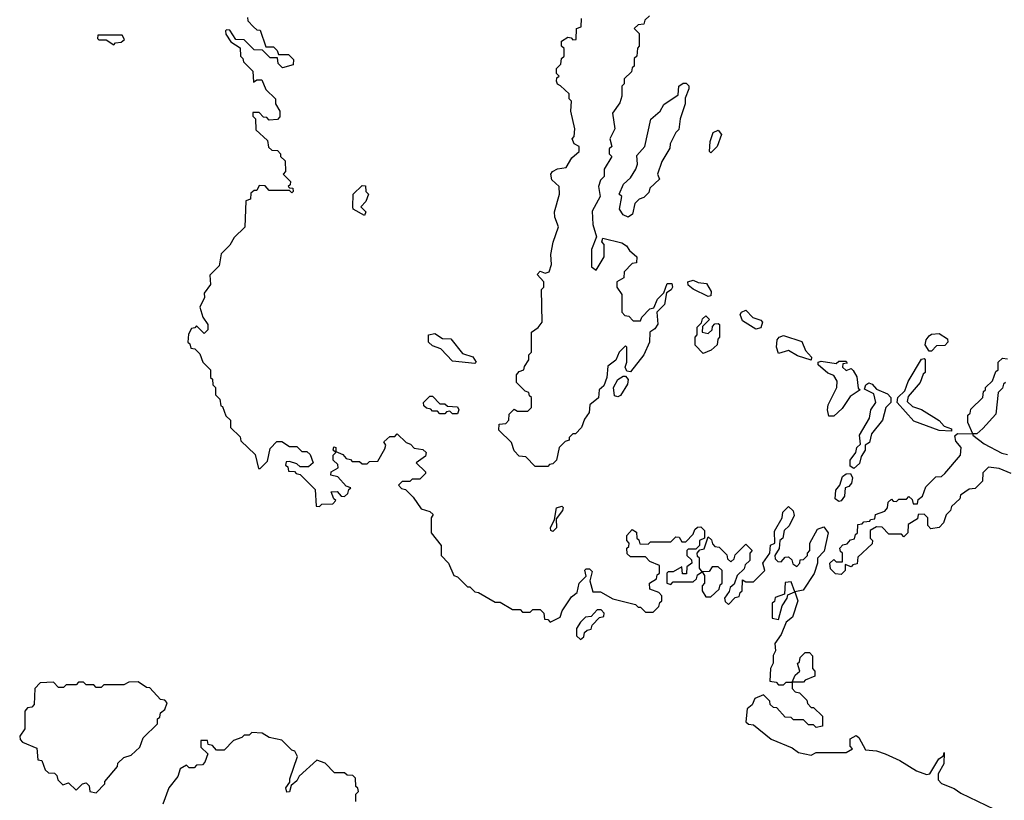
# Model space of a CAD drawing. Extents: x 2737958 to 2903317, y 894217 to 1030017.
# Tile 62 of 123: x 2793560 to 2797485, y 1009970 to 1013080. Entities that reach past the tile are written whole.
import ezdxf

# ---------------------------------------------------------------- set-up
doc = ezdxf.new("R2010")
doc.units = 0

msp = doc.modelspace()

# ---------------------------------------------------------------- linework, layer by layer
at = {"layer": '0CON05XD'}
for points in [[(2794468.3, 1013088.3), (2794470, 1013075), (2794491.7, 1013051.7), (2794505, 1013040), (2794518.3, 1013038.3), (2794541.7, 1012971.7), (2794571.7, 1012971.7), (2794587, 1012957), (2794591.7, 1012941.7), (2794631.7, 1012941.7), (2794651.7, 1012921.7), (2794650, 1012900), (2794608.3, 1012888.3), (2794590, 1012905), (2794588.3, 1012928.3), (2794558.3, 1012928.3), (2794528.3, 1012958.3), (2794495, 1012960), (2794455, 1013000), (2794421.7, 1013001.7), (2794398.3, 1013038.3), (2794385, 1013040), (2794380, 1013035), (2794381.7, 1013021.7), (2794401.7, 1012991.7), (2794438.3, 1012968.3), (2794440, 1012935), (2794450, 1012925), (2794451.7, 1012911.7), (2794490, 1012875), (2794491.7, 1012831.7), (2794505, 1012840), (2794525, 1012840), (2794541.7, 1012801.7), (2794580, 1012765), (2794580, 1012745), (2794597.5, 1012715), (2794597, 1012693), (2794588.3, 1012681.7), (2794555, 1012680), (2794545, 1012690), (2794531.7, 1012691.7), (2794515, 1012710), (2794490, 1012710), (2794490, 1012695), (2794500, 1012685), (2794501.7, 1012641.7), (2794548.3, 1012598.3), (2794551.7, 1012571.7), (2794565, 1012560), (2794588.3, 1012558.3), (2794600, 1012545), (2794600, 1012535), (2794618.3, 1012518.3), (2794620, 1012475), (2794610, 1012465), (2794640, 1012435), (2794638.3, 1012421.7), (2794630, 1012415), (2794635, 1012410)], [(2796070, 1013095), (2796051.7, 1013078.3), (2796048.3, 1013061.7), (2796025, 1013060), (2796010, 1013045), (2796030, 1013025), (2796030, 1012975), (2796023, 1012967), (2796020, 1012935), (2796010, 1012925), (2796010, 1012895), (2796001.7, 1012888.3), (2795998.3, 1012871.7), (2795970, 1012845), (2795970, 1012825), (2795960, 1012815), (2795960, 1012775), (2795951.7, 1012748.3), (2795923, 1012707), (2795932.5, 1012645), (2795912.5, 1012605), (2795920, 1012575), (2795910, 1012565), (2795910, 1012545), (2795920, 1012535), (2795890, 1012485), (2795890, 1012455), (2795875, 1012440), (2795867.5, 1012415), (2795873.3, 1012375), (2795842.5, 1012317.5), (2795844.1, 1012264.1), (2795860, 1012215), (2795840, 1012165), (2795840, 1012095), (2795858.3, 1012081.7), (2795890, 1012135), (2795890, 1012185), (2795880, 1012195), (2795885, 1012210), (2795960.7, 1012190.7), (2795979.3, 1012179.3), (2795990.7, 1012160.7), (2796020, 1012135), (2796018.3, 1012111.7), (2796001.7, 1012108.3), (2795970, 1012075), (2795968.3, 1012051.7), (2795940, 1012035), (2795940, 1012015), (2795960, 1011985), (2795960, 1011915), (2795971.7, 1011901.7), (2795988.3, 1011898.3), (2796005, 1011880), (2796035, 1011880), (2796040, 1011895), (2796071.7, 1011928.3), (2796088.3, 1011931.7), (2796103, 1011967), (2796128.3, 1011991.7), (2796140.7, 1012029.3), (2796159.3, 1012029.3), (2796162.5, 1012015), (2796156.4, 1012003.6), (2796138.3, 1011991.7), (2796130, 1011945), (2796100, 1011915), (2796103.6, 1011866.4), (2796091.7, 1011848.3), (2796072.5, 1011835), (2796070, 1011795), (2796047.5, 1011745), (2795995, 1011676.7), (2795980, 1011680), (2795973.3, 1011695), (2795980, 1011715), (2795980, 1011775), (2795975, 1011780), (2795950, 1011755), (2795936.4, 1011723.6), (2795905, 1011700), (2795900, 1011655), (2795888.3, 1011621.7), (2795870, 1011605), (2795867, 1011573), (2795832.5, 1011545), (2795830, 1011515), (2795811.7, 1011488.3), (2795800, 1011455), (2795775, 1011430), (2795765, 1011430), (2795750, 1011415), (2795750, 1011405), (2795735, 1011400), (2795710, 1011375), (2795700, 1011325), (2795685, 1011310), (2795671.7, 1011308.3), (2795665, 1011300), (2795615, 1011300), (2795578.3, 1011338.3), (2795551.7, 1011341.7), (2795531.7, 1011361.7), (2795520, 1011395), (2795470, 1011445), (2795471.7, 1011468.3), (2795498.3, 1011471.7), (2795510, 1011485), (2795511.7, 1011508.3), (2795531.7, 1011528.3), (2795545, 1011520), (2795585, 1011520), (2795600, 1011535), (2795600, 1011575), (2795591.7, 1011581.7), (2795590, 1011595), (2795575, 1011600), (2795540, 1011635), (2795540, 1011665), (2795551.7, 1011678.3), (2795570, 1011685), (2795571.7, 1011698.3), (2795590, 1011725), (2795590, 1011745), (2795600, 1011755), (2795600, 1011835), (2795626.4, 1011853.6), (2795642.5, 1011875), (2795640, 1012005), (2795650, 1012015), (2795650, 1012035), (2795623.3, 1012065), (2795635, 1012077.5), (2795655, 1012070), (2795670, 1012075), (2795680, 1012105), (2795677.5, 1012145), (2795687, 1012193), (2795707.5, 1012255), (2795693, 1012293), (2795692.5, 1012315), (2795712.5, 1012385), (2795710, 1012415), (2795681.7, 1012441.7), (2795676.7, 1012465), (2795684.2, 1012475.8), (2795704.1, 1012485.9), (2795738.3, 1012491.7), (2795760.7, 1012529.3), (2795790, 1012555), (2795790, 1012575), (2795770, 1012585), (2795762.5, 1012605), (2795770, 1012615), (2795772.5, 1012645), (2795756.7, 1012715), (2795760, 1012755), (2795750, 1012765), (2795750, 1012785), (2795716.4, 1012816.4)], [(2795716.4, 1012816.4), (2795703.6, 1012823.6), (2795700, 1012835), (2795701.7, 1012848.3), (2795710, 1012855), (2795700, 1012865), (2795700, 1012885), (2795717, 1012903), (2795720, 1012925), (2795730, 1012935), (2795730, 1012965), (2795720, 1012975), (2795720, 1012995), (2795745, 1013010), (2795758.3, 1013008.3), (2795765, 1013000), (2795778.3, 1013001.7), (2795780, 1013045), (2795798.3, 1013051.7), (2795800, 1013085)], [(2793935, 1012980), (2793941.7, 1012988.3), (2793965, 1012990), (2793978.3, 1013001.7), (2793968.3, 1013018.3), (2793871.7, 1013018.3), (2793870, 1013005), (2793875, 1013000), (2793905, 1013000), (2793935, 1012980)], [(2795985, 1012293.3), (2795965, 1012302), (2795951.2, 1012325), (2795960, 1012375), (2795950, 1012385), (2795967.5, 1012425), (2795995, 1012450), (2796016.7, 1012485), (2796023.3, 1012505), (2796020.7, 1012539.3), (2796052.5, 1012575), (2796076.4, 1012683.6), (2796112.5, 1012715), (2796128.3, 1012741.7), (2796185, 1012780), (2796187.5, 1012815), (2796205, 1012827.5), (2796217, 1012827), (2796227, 1012817), (2796227.5, 1012805), (2796213, 1012767), (2796212.5, 1012745), (2796193.3, 1012685), (2796187, 1012643), (2796175, 1012630), (2796152.5, 1012585), (2796151.7, 1012568.3), (2796120, 1012515), (2796102.5, 1012465), (2796110, 1012445), (2796071.7, 1012408.3), (2796068.3, 1012391.7), (2796048.3, 1012371.7), (2796030, 1012365), (2796011.7, 1012348.3), (2796002.5, 1012305), (2795985, 1012293.3)], [(2796315, 1012550), (2796310, 1012555), (2796312.5, 1012595), (2796325, 1012630), (2796345, 1012640), (2796357, 1012623), (2796340, 1012575), (2796315, 1012550)], [(2794635, 1012410), (2794648.3, 1012408.3), (2794650, 1012395), (2794645, 1012390), (2794635, 1012400), (2794555, 1012400), (2794538.3, 1012418.3), (2794515, 1012420), (2794505, 1012400), (2794495, 1012400), (2794481.7, 1012388.3), (2794480, 1012365), (2794461.7, 1012358.3), (2794457, 1012253), (2794415, 1012212.5), (2794398.3, 1012181.7), (2794363, 1012147), (2794355, 1012100), (2794318.3, 1012061.7), (2794320, 1012025), (2794295, 1011990), (2794297, 1011973), (2794277.5, 1011935), (2794290, 1011895), (2794310, 1011865), (2794310, 1011845), (2794295, 1011830), (2794265, 1011860), (2794258.3, 1011851.7), (2794245, 1011850), (2794233, 1011827), (2794230, 1011795), (2794238.3, 1011788.3), (2794241.7, 1011771.7), (2794258.3, 1011768.3), (2794278.3, 1011748.3), (2794290, 1011715), (2794320, 1011685), (2794320, 1011655), (2794328.3, 1011648.3), (2794330, 1011625), (2794340, 1011615), (2794340, 1011585), (2794358.3, 1011568.3), (2794361.7, 1011541.7), (2794368.3, 1011538.3), (2794381.7, 1011501.7), (2794400, 1011485), (2794400, 1011455), (2794438.3, 1011418.3), (2794441.7, 1011401.7), (2794498.3, 1011348.3), (2794511.7, 1011291.7), (2794518.3, 1011291.7), (2794548.3, 1011321.7), (2794558.3, 1011371.7), (2794585, 1011400), (2794605, 1011400), (2794635, 1011380), (2794665, 1011380), (2794685, 1011360), (2794705, 1011360), (2794718.3, 1011348.3), (2794730, 1011315), (2794711.7, 1011298.3), (2794678.3, 1011298.3), (2794665, 1011310), (2794635, 1011320), (2794621.7, 1011318.3), (2794620, 1011305), (2794628.3, 1011298.3), (2794631.7, 1011281.7), (2794655, 1011280), (2794661.7, 1011271.7), (2794678.3, 1011268.3), (2794738.3, 1011208.3), (2794741.7, 1011141.7), (2794755, 1011140), (2794765, 1011150), (2794808.3, 1011151.7), (2794820, 1011165), (2794811.7, 1011171.7), (2794801.7, 1011198.3), (2794825, 1011200), (2794841.7, 1011181.7), (2794855, 1011180), (2794868.3, 1011191.7), (2794871.7, 1011208.3), (2794880, 1011215), (2794861.7, 1011221.7), (2794828.3, 1011258.3), (2794800, 1011265), (2794801.7, 1011278.3), (2794830, 1011295), (2794828.3, 1011308.3), (2794810, 1011325), (2794810, 1011345), (2794820, 1011355), (2794810, 1011365), (2794811.7, 1011378.3), (2794820, 1011375), (2794820, 1011360), (2794848.3, 1011348.3), (2794861.7, 1011331.7), (2794878.3, 1011328.3), (2794885, 1011320), (2794915, 1011320), (2794925, 1011310), (2794945, 1011310), (2794955, 1011320), (2794988.3, 1011321.7), (2795015, 1011370), (2795020, 1011385), (2795011.7, 1011398.3), (2795035, 1011420), (2795055, 1011420), (2795065, 1011430), (2795100, 1011395), (2795118.3, 1011388.3), (2795133, 1011373), (2795167, 1011367), (2795180, 1011355), (2795178.3, 1011341.7), (2795140, 1011315), (2795178.3, 1011278.3), (2795178.3, 1011271.7), (2795155, 1011250), (2795125, 1011250), (2795115, 1011240), (2795085, 1011240), (2795070, 1011225), (2795081.7, 1011211.7), (2795098.3, 1011208.3), (2795128.3, 1011178.3), (2795160.7, 1011130.7), (2795195, 1011120), (2795208.3, 1011108.3), (2795200, 1011095), (2795200, 1011035), (2795240, 1010985), (2795240, 1010945), (2795270, 1010915), (2795290, 1010865), (2795305, 1010860), (2795345, 1010820), (2795355, 1010820), (2795375, 1010800), (2795388.3, 1010798.3), (2795455, 1010760), (2795475, 1010760), (2795525, 1010730), (2795555, 1010730), (2795565, 1010720), (2795595, 1010720), (2795605, 1010730), (2795635, 1010730), (2795650, 1010715), (2795651.7, 1010691.7), (2795665, 1010690), (2795675, 1010680), (2795715, 1010700), (2795722.5, 1010725), (2795759.3, 1010780.7), (2795782.5, 1010797.5), (2795790, 1010835), (2795817.5, 1010862.5), (2795813, 1010887), (2795818.3, 1010891.7), (2795831.7, 1010891.7), (2795841.7, 1010881.7), (2795832.5, 1010845), (2795845, 1010800), (2795875, 1010800), (2795925, 1010772.5), (2796015, 1010750), (2796025, 1010740), (2796035, 1010740), (2796055, 1010720), (2796085, 1010720), (2796108.3, 1010741.7), (2796111.7, 1010758.3), (2796120, 1010765), (2796120, 1010785), (2796108.3, 1010798.3), (2796071.7, 1010811.7), (2796070, 1010835), (2796098.3, 1010851.7), (2796101.7, 1010868.3), (2796110, 1010875), (2796110, 1010905), (2796071.7, 1010921.7), (2796055, 1010940), (2795995, 1010940), (2795981.7, 1010951.7), (2795980, 1010975), (2795988.3, 1010981.7), (2795990, 1010995), (2795980, 1011005), (2795980, 1011025), (2796001.7, 1011048.3), (2796018.3, 1011038.3), (2796020, 1011015), (2796028.3, 1011008.3), (2796031.7, 1010991.7), (2796065, 1010990), (2796075, 1011000), (2796155, 1011000), (2796175, 1011020), (2796188.3, 1011018.3), (2796200, 1011000), (2796215, 1011000), (2796245, 1011030), (2796251.7, 1011048.3), (2796261.7, 1011058.3), (2796275, 1011060), (2796290, 1011045), (2796290, 1011015), (2796270, 1011005), (2796270, 1010985), (2796255, 1010970), (2796225, 1010970), (2796220, 1010965), (2796220, 1010945), (2796238.3, 1010928.3), (2796240, 1010915), (2796220, 1010900), (2796218.3, 1010871.7), (2796201.7, 1010871.7), (2796200, 1010900), (2796165, 1010880), (2796145, 1010880), (2796140, 1010875), (2796140, 1010835), (2796155, 1010830), (2796165, 1010840), (2796245, 1010840), (2796258.3, 1010851.7), (2796261.7, 1010868.3), (2796280, 1010880), (2796270, 1010895), (2796270, 1010935), (2796261.7, 1010941.7), (2796260, 1010955), (2796271.7, 1010968.3), (2796288.3, 1010971.7), (2796305, 1011020), (2796318.3, 1011008.3), (2796321.7, 1010991.7), (2796331.7, 1010981.7), (2796348.3, 1010978.3), (2796378.3, 1010948.3), (2796381.7, 1010931.7), (2796395, 1010920), (2796408.3, 1010931.7), (2796411.7, 1010948.3), (2796455, 1010990), (2796480, 1010965), (2796470, 1010955), (2796470, 1010925), (2796451.7, 1010908.3), (2796448.3, 1010891.7), (2796420, 1010865), (2796408.3, 1010831.7), (2796391.7, 1010818.3), (2796388.3, 1010801.7), (2796370, 1010775), (2796371.7, 1010761.7), (2796385, 1010750), (2796411.7, 1010778.3), (2796428.3, 1010781.7), (2796431.7, 1010798.3), (2796440, 1010805), (2796441.7, 1010848.3), (2796455, 1010840), (2796485, 1010840), (2796530, 1010885), (2796522.5, 1010915), (2796550, 1010955), (2796553, 1010987), (2796570, 1010995), (2796568.3, 1011041.7), (2796600, 1011095), (2796601.7, 1011118.3), (2796625, 1011140), (2796643.6, 1011123.6), (2796647.5, 1011105), (2796627, 1011063), (2796607.5, 1011045), (2796602.5, 1011015), (2796590, 1011005), (2796587, 1010973), (2796570, 1010945), (2796571.7, 1010931.7), (2796581.7, 1010921.7), (2796595, 1010920), (2796611.7, 1010938.3), (2796625, 1010940), (2796638.3, 1010928.3), (2796641.7, 1010911.7), (2796658.3, 1010901.7), (2796670, 1010915), (2796671.7, 1010928.3), (2796685, 1010930), (2796700, 1010945), (2796700, 1010955), (2796710, 1010965), (2796710, 1010995), (2796740, 1011050), (2796765, 1011060), (2796782.5, 1011035), (2796767, 1010963), (2796740, 1010935), (2796740, 1010915), (2796726.7, 1010873.3), (2796683, 1010807), (2796650, 1010800), (2796662.5, 1010765), (2796640.7, 1010699.3), (2796615, 1010680), (2796595, 1010630), (2796570, 1010595), (2796572.5, 1010565), (2796563, 1010547), (2796563, 1010517), (2796552.5, 1010495), (2796550, 1010445), (2796575, 1010440), (2796585, 1010430), (2796605, 1010430), (2796615, 1010440), (2796640, 1010440), (2796651.7, 1010468.3), (2796670, 1010485), (2796660, 1010515), (2796668.3, 1010521.7), (2796671.7, 1010538.3), (2796691.7, 1010558.3), (2796708.3, 1010558.3), (2796720, 1010545), (2796720, 1010495), (2796730, 1010485), (2796730, 1010465), (2796691.7, 1010448.3), (2796685, 1010440), (2796640, 1010440), (2796640, 1010415), (2796651.7, 1010401.7), (2796668.3, 1010398.3), (2796698.3, 1010368.3), (2796700, 1010355), (2796715, 1010340), (2796725, 1010340), (2796760, 1010305), (2796760, 1010265), (2796735, 1010260), (2796725, 1010270), (2796705, 1010270), (2796685, 1010290), (2796645, 1010290), (2796635, 1010300), (2796611.7, 1010301.7), (2796578.3, 1010338.3), (2796565, 1010340), (2796551.7, 1010351.7), (2796550, 1010365), (2796525, 1010390), (2796490, 1010375), (2796479.3, 1010350.7), (2796460, 1010335), (2796455, 1010282.5), (2796465, 1010273.3), (2796485, 1010270), (2796555, 1010213.8), (2796638.8, 1010178.8), (2796665, 1010160), (2796715, 1010150), (2796735, 1010160), (2796855, 1010160), (2796880, 1010175), (2796870, 1010185), (2796870, 1010215), (2796895, 1010227.5), (2796905, 1010220), (2796931.7, 1010171.7), (2796975, 1010167.5), (2797010, 1010155), (2797068.3, 1010128.3), (2797135, 1010087.5), (2797175, 1010072.5), (2797187.5, 1010075), (2797223.8, 1010135), (2797242.5, 1010147.5), (2797245, 1010160), (2797244.2, 1010115), (2797221.2, 1010075), (2797222, 1010052), (2797235, 1010036.7), (2797285, 1010016.7), (2797311.7, 1009998.3), (2797478.3, 1009918.3)], [(2794935, 1012300), (2794890, 1012325), (2794887.5, 1012335), (2794890, 1012385), (2794925, 1012420), (2794938.3, 1012418.3), (2794940, 1012395), (2794950, 1012385), (2794940, 1012355), (2794920, 1012335), (2794940, 1012315), (2794935, 1012300)], [(2796305, 1011977.5), (2796245, 1012006.7), (2796225, 1012022.5), (2796223.3, 1012035), (2796245, 1012042), (2796265, 1012032.5), (2796298.3, 1012028.3), (2796317, 1011997), (2796315, 1011980), (2796305, 1011977.5)], [(2796495, 1011847.5), (2796440.7, 1011880.7), (2796432.5, 1011905), (2796437.5, 1011915), (2796455, 1011922.5), (2796483, 1011893), (2796515, 1011883.3), (2796521.2, 1011875), (2796515, 1011852.5), (2796495, 1011847.5)], [(2796285, 1011750), (2796253, 1011783), (2796252.5, 1011815), (2796260, 1011825), (2796260, 1011855), (2796278.3, 1011871.7), (2796281.7, 1011888.3), (2796295, 1011900), (2796310, 1011885), (2796281.7, 1011858.3), (2796280, 1011835), (2796305, 1011830), (2796320, 1011845), (2796321.7, 1011858.3), (2796331.7, 1011868.3), (2796345, 1011870), (2796350, 1011865), (2796350, 1011815), (2796343, 1011807), (2796340, 1011785), (2796317, 1011763), (2796285, 1011750)], [(2795375, 1011710), (2795285, 1011720), (2795238.3, 1011768.3), (2795205, 1011780), (2795190, 1011795), (2795190, 1011825), (2795215, 1011830), (2795245, 1011810), (2795278.3, 1011808.3), (2795325, 1011750), (2795366.4, 1011736.4), (2795380, 1011715), (2795375, 1011710)], [(2797195, 1011760), (2797185, 1011760), (2797170, 1011785), (2797173.8, 1011805), (2797185, 1011820), (2797195, 1011826.7), (2797225, 1011830), (2797258.3, 1011808.3), (2797260, 1011795), (2797248.3, 1011781.7), (2797215, 1011780), (2797195, 1011760)], [(2796715, 1011723.3), (2796661.2, 1011741.2), (2796625, 1011762.5), (2796585, 1011750), (2796577.5, 1011775), (2796580, 1011805), (2796587.5, 1011815), (2796605, 1011821.2), (2796678.3, 1011798.3), (2796692, 1011762), (2796716.7, 1011735), (2796715, 1011723.3)], [(2796805, 1011500), (2796785, 1011500), (2796780, 1011525), (2796782.5, 1011545), (2796817.5, 1011615), (2796819.3, 1011639.3), (2796805, 1011662.5), (2796781.7, 1011671.7), (2796742.5, 1011705), (2796742.5, 1011715), (2796755, 1011720), (2796815, 1011710), (2796825, 1011720), (2796855, 1011720), (2796858.3, 1011711.7), (2796841.7, 1011708.3), (2796840, 1011695), (2796855, 1011682.5), (2796875, 1011690), (2796883, 1011683), (2796897.3, 1011657.3), (2796902.5, 1011612.5), (2796910, 1011605), (2796870.7, 1011579.3), (2796839.3, 1011530.7), (2796805, 1011500)], [(2796835, 1010870), (2796811.7, 1010871.7), (2796791.7, 1010891.7), (2796790, 1010915), (2796805, 1010930), (2796815, 1010920), (2796840, 1010920), (2796840, 1010955), (2796831.7, 1010961.7), (2796830, 1010975), (2796841.7, 1010988.3), (2796858.3, 1010991.7), (2796871.7, 1011008.3), (2796888.3, 1011011.7), (2796891.7, 1011028.3), (2796900, 1011035), (2796901.7, 1011068.3), (2796918.3, 1011071.7), (2796925, 1011080), (2796948.3, 1011081.7), (2796951.7, 1011088.3), (2796968.3, 1011091.7), (2796971.7, 1011108.3), (2797008.3, 1011121.7), (2797020, 1011135), (2797021.7, 1011158.3), (2797035, 1011170), (2797041.7, 1011161.7), (2797055, 1011160), (2797065, 1011170), (2797095, 1011170), (2797105, 1011180), (2797118.3, 1011168.3), (2797121.7, 1011151.7), (2797138.3, 1011151.7), (2797141.7, 1011168.3), (2797158.3, 1011181.7), (2797171.7, 1011218.3), (2797211.7, 1011258.3), (2797235, 1011260), (2797248.3, 1011271.7), (2797310, 1011345), (2797312.5, 1011375), (2797291.2, 1011401.2), (2797288.3, 1011421.7), (2797298.3, 1011431.7), (2797360, 1011430), (2797340, 1011475), (2797340, 1011505), (2797348.3, 1011511.7), (2797351.7, 1011528.3), (2797400, 1011575), (2797401.7, 1011598.3), (2797410, 1011605), (2797410, 1011615), (2797438.3, 1011641.7), (2797451.7, 1011678.3), (2797460, 1011685), (2797460, 1011715), (2797478.3, 1011731.7), (2797498.3, 1011728.3)], [(2797275, 1011440), (2797225, 1011443.3), (2797125, 1011480), (2797057.5, 1011555), (2797060, 1011575), (2797088.3, 1011601.7), (2797101.7, 1011638.3), (2797155, 1011727.5), (2797165, 1011730), (2797170, 1011725), (2797170, 1011675), (2797161.7, 1011668.3), (2797150, 1011635), (2797101.7, 1011578.3), (2797098.3, 1011558.3), (2797119.3, 1011539.3), (2797155, 1011526.7), (2797225, 1011483.3), (2797245, 1011460), (2797275, 1011450), (2797275, 1011440)], [(2795945, 1011577.5), (2795931.7, 1011581.7), (2795926.7, 1011615), (2795943.8, 1011646.2), (2795965, 1011660), (2795975, 1011660), (2795986.1, 1011646.1), (2795982.3, 1011627.7), (2795955, 1011583.3), (2795945, 1011577.5)], [(2796885, 1011292.5), (2796871.2, 1011301.2), (2796871.2, 1011325), (2796892.5, 1011355), (2796897.5, 1011375), (2796911.7, 1011388.3), (2796907.5, 1011425), (2796947, 1011493), (2796952.5, 1011525), (2796972.5, 1011555), (2796965, 1011590), (2796928.3, 1011608.3), (2796932.5, 1011625), (2796945, 1011633.3), (2796957.7, 1011627.7), (2796975, 1011607.5), (2797019.3, 1011589.3), (2797032.5, 1011575), (2797032.5, 1011555), (2797013.3, 1011535), (2797000, 1011485), (2796955, 1011430), (2796947.5, 1011395), (2796930, 1011385), (2796930, 1011365), (2796915, 1011340), (2796908.3, 1011311.7), (2796885, 1011292.5)], [(2797490, 1011635), (2797481.7, 1011628.3), (2797478.3, 1011611.7), (2797460, 1011595), (2797451.7, 1011508.3), (2797399.3, 1011450.7), (2797375, 1011430), (2797360, 1011430), (2797360, 1011425), (2797405, 1011390), (2797475, 1011353.3), (2797498.3, 1011348.3)], [(2795305, 1011510), (2795285, 1011510), (2795275, 1011520), (2795261.7, 1011518.3), (2795255, 1011510), (2795235, 1011510), (2795225, 1011520), (2795205, 1011520), (2795198.3, 1011528.3), (2795181.7, 1011531.7), (2795171.7, 1011541.7), (2795170, 1011555), (2795195, 1011580), (2795205, 1011580), (2795235, 1011550), (2795255, 1011550), (2795265, 1011540), (2795305, 1011537.5), (2795310, 1011525), (2795305, 1011510)], [(2797512, 1011272), (2797465, 1011292.5), (2797422.5, 1011297.5), (2797400, 1011275), (2797398.3, 1011241.7), (2797368.3, 1011211.7), (2797345, 1011210), (2797310, 1011185), (2797308.3, 1011171.7), (2797275, 1011140), (2797270, 1011125), (2797253, 1011107), (2797242.5, 1011075), (2797225, 1011057.5), (2797191.7, 1011051.7), (2797180, 1011065), (2797180, 1011095), (2797165, 1011110), (2797141.7, 1011108.3), (2797138.3, 1011091.7), (2797101.7, 1011068.3), (2797100, 1011035), (2797085, 1011020), (2797075, 1011030), (2797025, 1011030), (2796998.3, 1011058.3), (2796975, 1011060), (2796950, 1011045), (2796950, 1011015), (2796960, 1011005), (2796958.3, 1010991.7), (2796901.7, 1010938.3), (2796898.3, 1010911.7), (2796881.7, 1010908.3), (2796875, 1010900), (2796850, 1010910), (2796850, 1010885), (2796835, 1010870)], [(2796825, 1011160), (2796811.2, 1011171.2), (2796813.8, 1011206.2), (2796830, 1011225), (2796840.5, 1011259.5), (2796855, 1011270), (2796871.7, 1011271.7), (2796880, 1011255), (2796876.2, 1011233.8), (2796865, 1011220), (2796850, 1011215), (2796848, 1011182), (2796835, 1011162.5), (2796825, 1011160)], [(2795685, 1011041.2), (2795677.5, 1011045), (2795676.2, 1011055), (2795691.7, 1011088.3), (2795700, 1011135), (2795721.7, 1011141.7), (2795726.2, 1011136.2), (2795723.3, 1011125), (2795698.3, 1011091.7), (2795700, 1011055), (2795685, 1011041.2)], [(2796315, 1010780), (2796348.3, 1010811.7), (2796351.7, 1010828.3), (2796360, 1010835), (2796360, 1010885), (2796345, 1010900), (2796320, 1010900), (2796308.3, 1010881.7), (2796280, 1010880), (2796290, 1010865), (2796290, 1010835), (2796280, 1010825), (2796280, 1010805), (2796295, 1010780), (2796315, 1010780)], [(2796585, 1010690), (2796600, 1010745), (2796620, 1010775), (2796621.7, 1010788.3), (2796650, 1010800), (2796635, 1010840), (2796611.7, 1010838.3), (2796608.3, 1010791.7), (2796571.7, 1010778.3), (2796568.3, 1010761.7), (2796560, 1010755), (2796560, 1010695), (2796585, 1010690)], [(2795795, 1010610), (2795808.3, 1010621.7), (2795811.7, 1010638.3), (2795821.7, 1010648.3), (2795838.3, 1010651.7), (2795841.7, 1010668.3), (2795871.7, 1010698.3), (2795888.3, 1010701.7), (2795890, 1010715), (2795878.3, 1010728.3), (2795861.7, 1010728.3), (2795838.3, 1010701.7), (2795815, 1010700), (2795795, 1010680), (2795780, 1010655), (2795780, 1010625), (2795795, 1010610)], [(2793865, 1010000), (2793900, 1010035), (2793900, 1010045), (2793950, 1010105), (2793951.7, 1010118.3), (2793975, 1010140), (2794005, 1010150), (2794038.3, 1010181.7), (2794051.7, 1010218.3), (2794110, 1010275), (2794110, 1010295), (2794118.3, 1010301.7), (2794121.7, 1010318.3), (2794138.3, 1010331.7), (2794148.3, 1010358.3), (2794138.3, 1010368.3), (2794121.7, 1010371.7), (2794078.3, 1010418.3), (2794065, 1010420), (2794031.7, 1010441.7), (2793995, 1010440), (2793975, 1010430), (2793895, 1010430), (2793885, 1010420), (2793865, 1010420), (2793855, 1010430), (2793825, 1010430), (2793815, 1010440), (2793795, 1010440), (2793785, 1010430), (2793745, 1010430), (2793735, 1010420), (2793715, 1010420), (2793695, 1010440), (2793641.7, 1010438.3), (2793620, 1010415), (2793618.3, 1010351.7), (2793608.3, 1010341.7), (2793591.7, 1010338.3), (2793580, 1010325), (2793580, 1010255), (2793560, 1010225), (2793561.7, 1010211.7), (2793571.7, 1010201.7), (2793628.3, 1010178.3), (2793631.7, 1010131.7), (2793648.3, 1010128.3), (2793661.7, 1010091.7), (2793675, 1010080), (2793698.3, 1010078.3), (2793708.3, 1010068.3), (2793711.7, 1010051.7), (2793731.7, 1010031.7), (2793755, 1010040), (2793785, 1010010), (2793810, 1010035), (2793825, 1010040), (2793837, 1010027), (2793840, 1010005), (2793865, 1010000)], [(2794900, 1009965), (2794900, 1009995), (2794910, 1010005), (2794908.3, 1010018.3), (2794900, 1010025), (2794898.3, 1010058.3), (2794888.3, 1010068.3), (2794865, 1010070), (2794855, 1010080), (2794815, 1010080), (2794778.3, 1010118.3), (2794745, 1010130), (2794673.6, 1010066.4), (2794665, 1010047.5), (2794641.7, 1010028.3), (2794636, 1010004), (2794625, 1010002.5), (2794620.7, 1010019.3), (2794637.5, 1010042.5), (2794636.7, 1010055), (2794667.5, 1010145), (2794656.4, 1010166.4), (2794645, 1010170), (2794605, 1010210), (2794555, 1010220), (2794527, 1010237), (2794485, 1010240), (2794475, 1010230), (2794455, 1010230), (2794445, 1010220), (2794411.7, 1010208.3), (2794375, 1010170), (2794345, 1010170), (2794328.3, 1010188.3), (2794311.7, 1010191.7), (2794308.3, 1010208.3), (2794281.7, 1010208.3), (2794281.7, 1010181.7), (2794310, 1010155), (2794298.3, 1010121.7), (2794288.3, 1010111.7), (2794265, 1010110), (2794255, 1010100), (2794235, 1010100), (2794225, 1010110), (2794200, 1010095), (2794190, 1010065), (2794155, 1010020), (2794130, 1009955)]]:
    msp.add_lwpolyline(points, dxfattribs=at)

doc.saveas('drawing.dxf')
